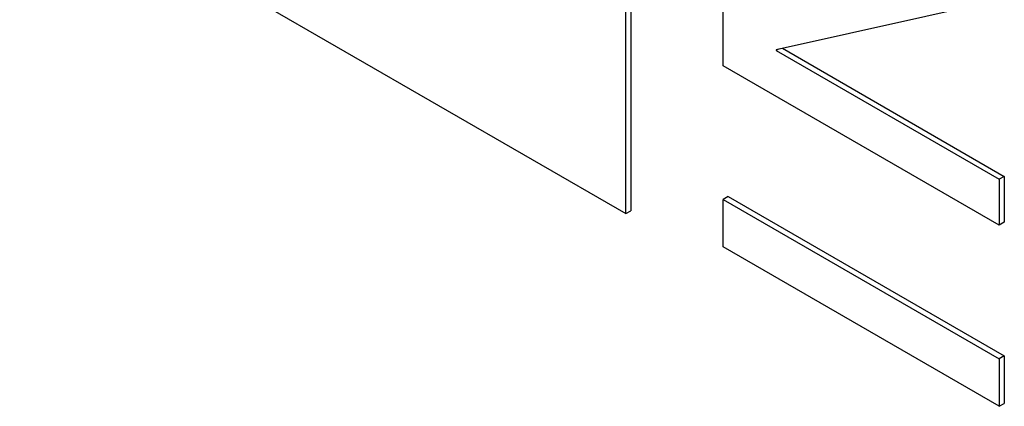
# Model space of a CAD drawing. Header units: millimetres. Extents: x -88 to 910, y -234 to 995.
# Tile 31 of 40: x 871.97 to 880.58, y 836.8 to 840.18. Entities that reach past the tile are written whole.
import ezdxf

# ---------------------------------------------------------------- set-up
doc = ezdxf.new("R2010")
doc.units = ezdxf.units.MM

msp = doc.modelspace()

# ---------------------------------------------------------------- linework, layer by layer
at = {"color": 7, "linetype": 'Continuous', "lineweight": 25}
for p, q in [((871.9668, 841.5474), (877.2701, 838.4881)), ((877.2701, 838.4881), (877.2701, 841.103)), ((877.3141, 841.1284), (877.3141, 838.5135)), ((880.5396, 840.3549), (878.5883, 839.9209)), ((878.1243, 839.7807), (878.1243, 840.2717)), ((878.6073, 839.9251), (878.5883, 839.9142)), ((878.5883, 839.9209), (878.5883, 839.9142)), ((878.5883, 839.9142), (880.5396, 838.7877)), ((878.6434, 839.9331), (880.5836, 838.8131)), ((880.5396, 838.3864), (878.1243, 839.7807)), ((880.5836, 838.8131), (880.5396, 838.7877)), ((880.5396, 838.7877), (880.5396, 838.3864)), ((880.5836, 838.8131), (880.5836, 838.4118)), ((878.1683, 838.6378), (878.1243, 838.6124)), ((878.1243, 838.1976), (878.1243, 838.6124)), ((878.1243, 838.6124), (880.5396, 837.2181)), ((878.1683, 838.6378), (880.5836, 837.2435)), ((877.2701, 838.4881), (877.3141, 838.5135)), ((880.5836, 838.4118), (880.5396, 838.3864)), ((880.5396, 836.8033), (878.1243, 838.1976)), ((880.5836, 837.2435), (880.5396, 837.2181)), ((880.5396, 837.2181), (880.5396, 836.8033)), ((880.5836, 837.2435), (880.5836, 836.8287)), ((880.5396, 836.8033), (880.5836, 836.8287))]:
    msp.add_line(p, q, dxfattribs=at)

doc.saveas('drawing.dxf')
